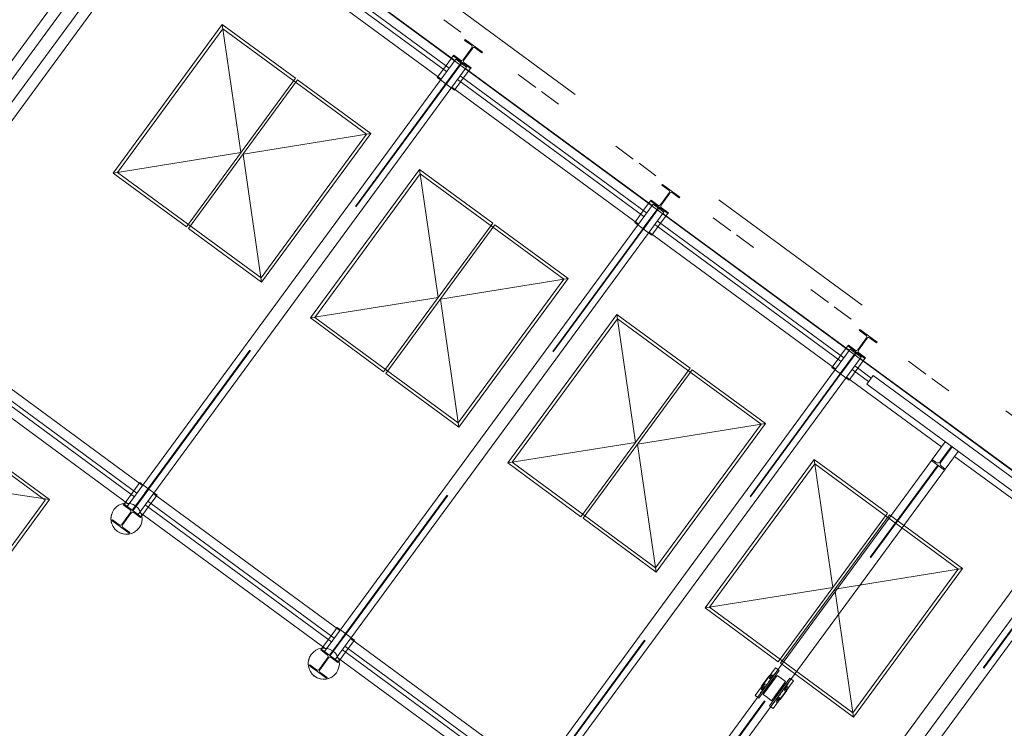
# Model space of a CAD drawing. Header units: metres. Extents: x 135583 to 135939, y 457896 to 458258.
# Tile 211 of 256: x 135779 to 135790, y 457913 to 457921. Entities that reach past the tile are written whole.
import ezdxf

# ---------------------------------------------------------------- set-up
doc = ezdxf.new("R2010")
doc.units = ezdxf.units.M
doc.linetypes.add('Hidden', pattern=[4, 2, -2])
doc.layers.add('NIEUWE INSTALLATIE', color=250, linetype='Continuous', lineweight=0)

msp = doc.modelspace()

# ---------------------------------------------------------------- linework, layer by layer
at = {"layer": 'NIEUWE INSTALLATIE', "linetype": 'Hidden'}
for p, q in [((135771.151, 457930.856), (135791.902, 457915.61)), ((135771.151, 457930.856), (135791.902, 457915.61)), ((135781.241, 457922.85), (135777.551, 457917.828)), ((135781.247, 457922.846), (135777.557, 457917.823)), ((135784.371, 457920.895), (135784.181, 457921.035)), ((135784.371, 457920.895), (135784.181, 457921.035)), ((135780.515, 457919.322), (135781.699, 457920.934)), ((135781.699, 457920.934), (135783.311, 457919.75)), ((135784.371, 457920.55), (135780.681, 457915.528)), ((135784.201, 457920.319), (135784.371, 457920.55)), ((135784.201, 457920.319), (135784.371, 457920.55)), ((135784.371, 457920.55), (135784.379, 457920.561)), ((135784.371, 457920.55), (135784.379, 457920.561)), ((135784.377, 457920.546), (135784.385, 457920.556)), ((135784.377, 457920.546), (135784.385, 457920.556)), ((135784.377, 457920.546), (135780.687, 457915.524)), ((135784.205, 457920.521), (135784.175, 457920.48)), ((135784.205, 457920.521), (135784.175, 457920.48)), ((135784.207, 457920.314), (135784.377, 457920.546)), ((135784.207, 457920.314), (135784.377, 457920.546)), ((135784.264, 457920.272), (135784.144, 457920.361)), ((135784.264, 457920.272), (135784.144, 457920.361)), ((135784.369, 457920.338), (135784.398, 457920.379)), ((135784.369, 457920.338), (135784.398, 457920.379)), ((135785.212, 457920.277), (135785.015, 457920.422)), ((135785.212, 457920.277), (135785.015, 457920.422)), ((135785.467, 457920.09), (135785.277, 457920.23)), ((135785.467, 457920.09), (135785.277, 457920.23)), ((135782.127, 457918.138), (135783.311, 457919.75)), ((135786.308, 457919.472), (135786.111, 457919.617)), ((135786.308, 457919.472), (135786.111, 457919.617)), ((135786.563, 457919.285), (135786.373, 457919.425)), ((135786.563, 457919.285), (135786.373, 457919.425)), ((135780.515, 457919.322), (135782.127, 457918.138)), ((135782.731, 457917.694), (135783.915, 457919.306)), ((135783.915, 457919.306), (135785.527, 457918.122)), ((135786.588, 457918.922), (135782.898, 457913.9)), ((135786.593, 457918.918), (135782.903, 457913.895)), ((135786.421, 457918.892), (135786.39, 457918.85)), ((135786.421, 457918.892), (135786.39, 457918.85)), ((135786.421, 457918.892), (135786.39, 457918.85)), ((135786.421, 457918.892), (135786.39, 457918.85)), ((135786.417, 457918.691), (135786.587, 457918.922)), ((135786.417, 457918.691), (135786.587, 457918.922)), ((135786.417, 457918.691), (135786.587, 457918.922)), ((135786.417, 457918.691), (135786.587, 457918.922)), ((135786.423, 457918.686), (135786.593, 457918.918)), ((135786.423, 457918.686), (135786.593, 457918.918)), ((135786.423, 457918.686), (135786.593, 457918.918)), ((135786.423, 457918.686), (135786.593, 457918.918)), ((135786.587, 457918.922), (135786.595, 457918.932)), ((135786.587, 457918.922), (135786.595, 457918.932)), ((135786.593, 457918.918), (135786.601, 457918.928)), ((135786.593, 457918.918), (135786.601, 457918.928)), ((135787.404, 457918.667), (135787.207, 457918.812)), ((135787.404, 457918.667), (135787.207, 457918.812)), ((135786.481, 457918.644), (135786.36, 457918.733)), ((135786.481, 457918.644), (135786.36, 457918.733)), ((135786.481, 457918.644), (135786.36, 457918.733)), ((135786.481, 457918.644), (135786.36, 457918.733)), ((135786.585, 457918.71), (135786.615, 457918.75)), ((135786.585, 457918.71), (135786.615, 457918.75)), ((135786.585, 457918.71), (135786.615, 457918.75)), ((135786.585, 457918.71), (135786.615, 457918.75)), ((135787.659, 457918.48), (135787.469, 457918.619)), ((135787.659, 457918.48), (135787.469, 457918.619)), ((135784.343, 457916.51), (135785.527, 457918.122)), ((135788.5, 457917.862), (135788.303, 457918.007)), ((135788.5, 457917.862), (135788.303, 457918.007)), ((135788.755, 457917.675), (135788.565, 457917.814)), ((135788.755, 457917.675), (135788.565, 457917.814)), ((135782.731, 457917.694), (135784.343, 457916.51)), ((135784.947, 457916.066), (135786.132, 457917.678)), ((135786.132, 457917.678), (135787.743, 457916.494)), ((135788.804, 457917.294), (135785.114, 457912.271)), ((135788.809, 457917.29), (135785.119, 457912.267)), ((135788.637, 457917.264), (135788.608, 457917.224)), ((135788.637, 457917.264), (135788.608, 457917.224)), ((135788.637, 457917.264), (135788.608, 457917.224)), ((135788.633, 457917.063), (135788.804, 457917.294)), ((135788.633, 457917.063), (135788.804, 457917.294)), ((135788.633, 457917.063), (135788.804, 457917.294)), ((135788.639, 457917.058), (135788.81, 457917.29)), ((135788.639, 457917.058), (135788.81, 457917.29)), ((135788.639, 457917.058), (135788.81, 457917.29)), ((135788.804, 457917.294), (135788.811, 457917.304)), ((135788.804, 457917.294), (135788.811, 457917.304)), ((135788.804, 457917.294), (135788.811, 457917.304)), ((135788.81, 457917.29), (135788.817, 457917.3)), ((135788.81, 457917.29), (135788.817, 457917.3)), ((135788.81, 457917.29), (135788.817, 457917.3)), ((135788.801, 457917.082), (135788.831, 457917.122)), ((135788.801, 457917.082), (135788.831, 457917.122)), ((135788.801, 457917.082), (135788.831, 457917.122)), ((135789.596, 457917.056), (135789.399, 457917.201)), ((135789.596, 457917.056), (135789.399, 457917.201)), ((135788.697, 457917.016), (135788.576, 457917.105)), ((135788.697, 457917.016), (135788.576, 457917.105)), ((135788.697, 457917.016), (135788.576, 457917.105)), ((135789.851, 457916.869), (135789.661, 457917.009)), ((135789.851, 457916.869), (135789.661, 457917.009)), ((135778.09, 457916.824), (135779.702, 457915.64)), ((135786.559, 457914.882), (135787.743, 457916.494)), ((135784.947, 457916.066), (135786.559, 457914.882)), ((135786.599, 457911.776), (135789.728, 457916.035)), ((135786.606, 457911.771), (135789.735, 457916.03)), ((135787.164, 457914.438), (135788.348, 457916.05)), ((135788.348, 457916.05), (135789.959, 457914.866)), ((135780.801, 457915.812), (135780.922, 457915.723)), ((135780.801, 457915.812), (135780.922, 457915.723)), ((135780.697, 457915.746), (135780.667, 457915.706)), ((135780.697, 457915.746), (135780.667, 457915.706)), ((135780.859, 457915.77), (135780.681, 457915.528)), ((135780.859, 457915.77), (135780.681, 457915.528)), ((135780.865, 457915.765), (135780.687, 457915.523)), ((135780.865, 457915.765), (135780.687, 457915.523)), ((135779.702, 457915.64), (135779.11, 457914.834)), ((135780.861, 457915.563), (135780.89, 457915.604)), ((135780.861, 457915.563), (135780.89, 457915.604)), ((135791.423, 457915.37), (135787.733, 457910.347)), ((135791.429, 457915.366), (135787.739, 457910.343)), ((135788.775, 457913.254), (135789.959, 457914.866)), ((135787.164, 457914.438), (135788.775, 457913.254)), ((135783.075, 457914.141), (135782.897, 457913.9)), ((135783.075, 457914.141), (135782.897, 457913.9)), ((135783.081, 457914.137), (135782.903, 457913.895)), ((135783.081, 457914.137), (135782.903, 457913.895)), ((135783.018, 457914.184), (135783.138, 457914.095)), ((135783.018, 457914.184), (135783.138, 457914.095)), ((135782.913, 457914.118), (135782.884, 457914.077)), ((135782.913, 457914.118), (135782.884, 457914.077)), ((135783.077, 457913.935), (135783.107, 457913.975)), ((135783.077, 457913.935), (135783.107, 457913.975))]:
    msp.add_line(p, q, dxfattribs=at)
at = {"layer": 'NIEUWE INSTALLATIE'}
for p, q in [((135777.428, 457917.992), (135781.069, 457922.948)), ((135777.428, 457917.992), (135781.069, 457922.948)), ((135781.183, 457922.892), (135777.493, 457917.87)), ((135777.614, 457917.781), (135781.304, 457922.804)), ((135784.303, 457920.579), (135781.294, 457922.79)), ((135781.392, 457922.712), (135777.751, 457917.755)), ((135781.392, 457922.712), (135777.751, 457917.755)), ((135781.202, 457922.665), (135784.212, 457920.454)), ((135781.232, 457922.705), (135784.241, 457920.494)), ((135791.203, 457915.503), (135781.392, 457922.712)), ((135791.203, 457915.503), (135781.392, 457922.712)), ((135784.15, 457920.369), (135781.14, 457922.58)), ((135781.692, 457920.983), (135780.466, 457919.315)), ((135782.514, 457920.379), (135781.692, 457920.983)), ((135781.692, 457920.983), (135781.901, 457919.545)), ((135784.421, 457920.815), (135784.414, 457920.805)), ((135784.414, 457920.805), (135784.491, 457920.749)), ((135784.615, 457920.673), (135784.421, 457920.815)), ((135784.495, 457920.719), (135784.398, 457920.587)), ((135784.404, 457920.583), (135784.501, 457920.715)), ((135784.531, 457920.719), (135784.607, 457920.663)), ((135784.607, 457920.663), (135784.615, 457920.673)), ((135784.314, 457920.593), (135780.624, 457915.57)), ((135784.285, 457920.63), (135784.205, 457920.521)), ((135784.285, 457920.63), (135784.205, 457920.521)), ((135784.292, 457920.639), (135784.285, 457920.63)), ((135784.285, 457920.63), (135784.478, 457920.487)), ((135784.369, 457920.583), (135784.292, 457920.639)), ((135784.314, 457920.593), (135784.435, 457920.504)), ((135784.486, 457920.497), (135784.409, 457920.553)), ((135780.745, 457915.481), (135784.435, 457920.504)), ((135784.175, 457920.48), (135784.107, 457920.388)), ((135784.175, 457920.48), (135784.107, 457920.388)), ((135784.398, 457920.379), (135784.478, 457920.487)), ((135784.398, 457920.379), (135784.478, 457920.487)), ((135786.52, 457918.95), (135784.424, 457920.49)), ((135784.478, 457920.487), (135784.486, 457920.497)), ((135781.288, 457918.711), (135782.514, 457920.379)), ((135782.538, 457920.362), (135781.312, 457918.693)), ((135783.36, 457919.758), (135782.538, 457920.362)), ((135784.144, 457920.361), (135784.107, 457920.388)), ((135784.144, 457920.361), (135784.107, 457920.388)), ((135784.301, 457920.246), (135784.369, 457920.338)), ((135784.301, 457920.246), (135784.369, 457920.338)), ((135784.333, 457920.365), (135786.428, 457918.826)), ((135784.362, 457920.405), (135786.458, 457918.866)), ((135784.301, 457920.246), (135784.265, 457920.272)), ((135784.301, 457920.246), (135784.265, 457920.272)), ((135786.366, 457918.741), (135784.27, 457920.28)), ((135781.925, 457919.527), (135783.36, 457919.758)), ((135782.134, 457918.089), (135783.36, 457919.758)), ((135780.466, 457919.315), (135781.901, 457919.545)), ((135781.925, 457919.527), (135782.134, 457918.089)), ((135783.908, 457919.355), (135782.682, 457917.687)), ((135784.73, 457918.751), (135783.908, 457919.355)), ((135783.908, 457919.355), (135784.117, 457917.917)), ((135780.466, 457919.315), (135781.288, 457918.711)), ((135786.637, 457919.187), (135786.63, 457919.177)), ((135786.63, 457919.177), (135786.707, 457919.121)), ((135786.831, 457919.045), (135786.637, 457919.187)), ((135786.501, 457919.001), (135786.421, 457918.893)), ((135786.501, 457919.001), (135786.421, 457918.893)), ((135786.508, 457919.011), (135786.501, 457919.001)), ((135786.501, 457919.001), (135786.695, 457918.859)), ((135786.585, 457918.955), (135786.508, 457919.011)), ((135786.712, 457919.091), (135786.614, 457918.959)), ((135786.62, 457918.955), (135786.718, 457919.087)), ((135786.747, 457919.091), (135786.824, 457919.035)), ((135786.824, 457919.035), (135786.831, 457919.045)), ((135786.53, 457918.964), (135782.84, 457913.942)), ((135786.53, 457918.964), (135786.651, 457918.876)), ((135786.702, 457918.869), (135786.625, 457918.925)), ((135782.961, 457913.853), (135786.651, 457918.876)), ((135786.39, 457918.85), (135786.324, 457918.76)), ((135786.39, 457918.85), (135786.324, 457918.76)), ((135786.615, 457918.75), (135786.695, 457918.859)), ((135786.615, 457918.75), (135786.695, 457918.859)), ((135788.736, 457917.322), (135786.641, 457918.862)), ((135786.695, 457918.859), (135786.702, 457918.869)), ((135781.312, 457918.693), (135782.134, 457918.089)), ((135783.504, 457917.083), (135784.73, 457918.751)), ((135784.754, 457918.733), (135783.528, 457917.065)), ((135785.576, 457918.129), (135784.754, 457918.733)), ((135786.36, 457918.733), (135786.324, 457918.76)), ((135786.36, 457918.733), (135786.324, 457918.76)), ((135786.517, 457918.617), (135786.585, 457918.71)), ((135786.517, 457918.617), (135786.585, 457918.71)), ((135786.549, 457918.737), (135788.644, 457917.197)), ((135786.578, 457918.777), (135788.674, 457917.238)), ((135786.517, 457918.617), (135786.481, 457918.644)), ((135786.517, 457918.617), (135786.481, 457918.644)), ((135788.582, 457917.113), (135786.487, 457918.652)), ((135784.141, 457917.899), (135785.576, 457918.129)), ((135784.35, 457916.461), (135785.576, 457918.129)), ((135780.795, 457915.804), (135777.786, 457918.015)), ((135777.724, 457917.93), (135780.733, 457915.719)), ((135782.682, 457917.687), (135784.117, 457917.917)), ((135784.141, 457917.899), (135784.35, 457916.461)), ((135780.642, 457915.594), (135777.632, 457917.805)), ((135777.694, 457917.89), (135780.704, 457915.679)), ((135782.682, 457917.687), (135783.504, 457917.083)), ((135786.124, 457917.727), (135784.898, 457916.059)), ((135786.946, 457917.123), (135786.124, 457917.727)), ((135786.124, 457917.727), (135786.333, 457916.289)), ((135788.928, 457917.463), (135788.831, 457917.331)), ((135788.837, 457917.326), (135788.934, 457917.459)), ((135788.854, 457917.558), (135788.846, 457917.549)), ((135788.846, 457917.549), (135788.923, 457917.492)), ((135789.047, 457917.416), (135788.854, 457917.558)), ((135788.963, 457917.463), (135789.04, 457917.407)), ((135788.717, 457917.373), (135788.637, 457917.264)), ((135788.717, 457917.373), (135788.637, 457917.264)), ((135788.717, 457917.373), (135788.637, 457917.264)), ((135788.724, 457917.383), (135788.717, 457917.373)), ((135788.717, 457917.373), (135788.911, 457917.231)), ((135788.801, 457917.326), (135788.724, 457917.383)), ((135789.04, 457917.407), (135789.047, 457917.416)), ((135788.746, 457917.336), (135785.056, 457912.314)), ((135785.177, 457912.225), (135788.867, 457917.247)), ((135788.746, 457917.336), (135788.867, 457917.247)), ((135788.831, 457917.122), (135788.911, 457917.231)), ((135788.831, 457917.122), (135788.911, 457917.231)), ((135788.831, 457917.122), (135788.911, 457917.231)), ((135788.918, 457917.241), (135788.841, 457917.297)), ((135791.355, 457915.398), (135788.857, 457917.233)), ((135788.911, 457917.231), (135788.918, 457917.241)), ((135785.72, 457915.455), (135786.946, 457917.123)), ((135788.608, 457917.224), (135788.54, 457917.131)), ((135788.608, 457917.224), (135788.54, 457917.131)), ((135788.608, 457917.224), (135788.54, 457917.131)), ((135788.576, 457917.105), (135788.54, 457917.131)), ((135788.576, 457917.105), (135788.54, 457917.131)), ((135788.576, 457917.105), (135788.54, 457917.131)), ((135788.795, 457917.149), (135788.98, 457917.012)), ((135783.528, 457917.065), (135784.35, 457916.461)), ((135786.97, 457917.105), (135785.745, 457915.437)), ((135787.792, 457916.501), (135786.97, 457917.105)), ((135788.733, 457916.989), (135788.697, 457917.016)), ((135788.733, 457916.989), (135788.697, 457917.016)), ((135788.733, 457916.989), (135788.697, 457917.016)), ((135789.771, 457916.239), (135788.703, 457917.024)), ((135788.733, 457916.989), (135788.801, 457917.082)), ((135788.733, 457916.989), (135788.801, 457917.082)), ((135788.733, 457916.989), (135788.801, 457917.082)), ((135788.765, 457917.109), (135788.951, 457916.972)), ((135788.93, 457916.944), (135789.001, 457917.041)), ((135790.911, 457915.637), (135789.001, 457917.041)), ((135790.84, 457915.541), (135788.93, 457916.944)), ((135786.357, 457916.271), (135787.792, 457916.501)), ((135786.567, 457914.833), (135787.792, 457916.501)), ((135779.751, 457915.647), (135778.928, 457916.251)), ((135784.898, 457916.059), (135786.333, 457916.289)), ((135786.357, 457916.271), (135786.567, 457914.833)), ((135789.667, 457916.097), (135789.813, 457916.295)), ((135789.756, 457916.074), (135789.882, 457916.245)), ((135789.889, 457916.24), (135789.763, 457916.069)), ((135789.882, 457916.245), (135789.889, 457916.24)), ((135789.812, 457915.99), (135789.958, 457916.189)), ((135791.201, 457915.189), (135789.916, 457916.133)), ((135784.898, 457916.059), (135785.72, 457915.455)), ((135786.53, 457911.827), (135789.659, 457916.086)), ((135788.34, 457916.099), (135787.115, 457914.43)), ((135789.162, 457915.495), (135788.34, 457916.099)), ((135788.34, 457916.099), (135788.549, 457914.661)), ((135789.659, 457916.086), (135789.667, 457916.097)), ((135789.804, 457915.979), (135789.659, 457916.086)), ((135789.804, 457915.979), (135789.659, 457916.086)), ((135789.667, 457916.097), (135789.708, 457916.067)), ((135789.77, 457916.021), (135789.812, 457915.99)), ((135786.675, 457911.72), (135789.804, 457915.979)), ((135789.812, 457915.99), (135789.804, 457915.979)), ((135778.612, 457915.82), (135779.751, 457915.647)), ((135780.765, 457915.839), (135780.697, 457915.746)), ((135780.765, 457915.839), (135780.697, 457915.746)), ((135780.765, 457915.839), (135780.801, 457915.812)), ((135780.765, 457915.839), (135780.801, 457915.812)), ((135780.667, 457915.706), (135780.588, 457915.597)), ((135780.667, 457915.706), (135780.588, 457915.597)), ((135780.89, 457915.604), (135780.959, 457915.696)), ((135780.89, 457915.604), (135780.959, 457915.696)), ((135783.012, 457914.176), (135780.916, 457915.715)), ((135780.922, 457915.723), (135780.959, 457915.696)), ((135780.922, 457915.723), (135780.959, 457915.696)), ((135779.117, 457914.785), (135779.751, 457915.647)), ((135780.588, 457915.597), (135780.58, 457915.587)), ((135780.58, 457915.587), (135780.657, 457915.531)), ((135780.781, 457915.455), (135780.588, 457915.597)), ((135780.825, 457915.59), (135782.92, 457914.051)), ((135780.854, 457915.63), (135782.95, 457914.091)), ((135780.457, 457915.505), (135780.462, 457915.515)), ((135780.457, 457915.505), (135780.462, 457915.515)), ((135780.662, 457915.501), (135780.565, 457915.369)), ((135780.571, 457915.365), (135780.668, 457915.497)), ((135780.745, 457915.481), (135780.624, 457915.57)), ((135780.697, 457915.501), (135780.774, 457915.445)), ((135782.858, 457913.966), (135780.762, 457915.505)), ((135780.781, 457915.455), (135780.861, 457915.563)), ((135780.781, 457915.455), (135780.861, 457915.563)), ((135787.444, 457910.386), (135791.203, 457915.503)), ((135787.444, 457910.386), (135791.203, 457915.503)), ((135787.937, 457913.827), (135789.162, 457915.495)), ((135789.186, 457915.477), (135787.961, 457913.809)), ((135790.008, 457914.873), (135789.186, 457915.477)), ((135780.458, 457915.421), (135780.451, 457915.411)), ((135780.451, 457915.411), (135780.645, 457915.269)), ((135780.535, 457915.365), (135780.458, 457915.421)), ((135780.471, 457915.335), (135780.459, 457915.355)), ((135780.471, 457915.335), (135780.459, 457915.355)), ((135780.774, 457915.445), (135780.781, 457915.455)), ((135785.745, 457915.437), (135786.567, 457914.833)), ((135791.365, 457915.412), (135787.675, 457910.389)), ((135780.509, 457915.295), (135780.482, 457915.32)), ((135780.509, 457915.295), (135780.482, 457915.32)), ((135780.549, 457915.272), (135780.516, 457915.29)), ((135780.549, 457915.272), (135780.516, 457915.29)), ((135780.589, 457915.26), (135780.566, 457915.265)), ((135780.589, 457915.26), (135780.566, 457915.265)), ((135780.652, 457915.279), (135780.575, 457915.335)), ((135780.645, 457915.269), (135780.652, 457915.279)), ((135780.741, 457915.31), (135780.733, 457915.302)), ((135780.741, 457915.31), (135780.733, 457915.302)), ((135787.796, 457910.301), (135791.486, 457915.323)), ((135788.574, 457914.643), (135790.008, 457914.873)), ((135788.783, 457913.205), (135790.008, 457914.873)), ((135787.115, 457914.43), (135788.549, 457914.661)), ((135788.574, 457914.643), (135788.783, 457913.205)), ((135787.115, 457914.43), (135787.937, 457913.827)), ((135782.981, 457914.21), (135782.913, 457914.118)), ((135782.981, 457914.21), (135782.913, 457914.118)), ((135782.981, 457914.21), (135783.018, 457914.184)), ((135782.981, 457914.21), (135783.018, 457914.184)), ((135782.884, 457914.077), (135782.804, 457913.969)), ((135782.884, 457914.077), (135782.804, 457913.969)), ((135783.107, 457913.976), (135783.175, 457914.068)), ((135783.107, 457913.976), (135783.175, 457914.068)), ((135785.228, 457912.547), (135783.133, 457914.087)), ((135783.138, 457914.095), (135783.175, 457914.068)), ((135783.138, 457914.095), (135783.175, 457914.068)), ((135782.804, 457913.969), (135782.797, 457913.959)), ((135782.797, 457913.959), (135782.873, 457913.902)), ((135782.997, 457913.826), (135782.804, 457913.969)), ((135782.961, 457913.853), (135782.84, 457913.942)), ((135782.997, 457913.826), (135783.077, 457913.935)), ((135782.997, 457913.826), (135783.077, 457913.935)), ((135783.041, 457913.962), (135785.136, 457912.423)), ((135783.07, 457914.002), (135785.166, 457912.463)), ((135782.673, 457913.877), (135782.678, 457913.887)), ((135782.673, 457913.877), (135782.678, 457913.887)), ((135782.878, 457913.873), (135782.781, 457913.741)), ((135782.787, 457913.737), (135782.884, 457913.869)), ((135782.913, 457913.873), (135782.99, 457913.817)), ((135785.074, 457912.338), (135782.979, 457913.877)), ((135782.99, 457913.817), (135782.997, 457913.826)), ((135787.961, 457913.809), (135788.783, 457913.205)), ((135782.675, 457913.793), (135782.668, 457913.783)), ((135782.668, 457913.783), (135782.861, 457913.641)), ((135782.751, 457913.736), (135782.675, 457913.793)), ((135782.688, 457913.707), (135782.676, 457913.727)), ((135782.688, 457913.707), (135782.676, 457913.727)), ((135782.725, 457913.666), (135782.698, 457913.692)), ((135782.725, 457913.666), (135782.698, 457913.692)), ((135782.868, 457913.651), (135782.791, 457913.707)), ((135787.679, 457913.449), (135787.907, 457913.759)), ((135787.947, 457913.729), (135787.719, 457913.419)), ((135787.888, 457913.681), (135787.894, 457913.696)), ((135787.947, 457913.729), (135787.907, 457913.759)), ((135782.765, 457913.643), (135782.732, 457913.661)), ((135782.765, 457913.643), (135782.732, 457913.661)), ((135782.805, 457913.632), (135782.782, 457913.637)), ((135782.805, 457913.632), (135782.782, 457913.637)), ((135782.861, 457913.641), (135782.868, 457913.651)), ((135782.957, 457913.682), (135782.949, 457913.674)), ((135782.957, 457913.682), (135782.949, 457913.674)), ((135787.84, 457913.671), (135787.743, 457913.539)), ((135787.824, 457913.655), (135787.753, 457913.559)), ((135787.925, 457913.673), (135787.767, 457913.457)), ((135787.893, 457913.643), (135787.801, 457913.517)), ((135787.827, 457913.656), (135787.824, 457913.655)), ((135787.826, 457913.604), (135787.838, 457913.613)), ((135787.83, 457913.658), (135787.827, 457913.656)), ((135787.833, 457913.636), (135787.865, 457913.679)), ((135787.838, 457913.331), (135788.066, 457913.642)), ((135787.861, 457913.388), (135788.019, 457913.604)), ((135788.107, 457913.612), (135787.879, 457913.302)), ((135787.893, 457913.643), (135787.887, 457913.647)), ((135787.904, 457913.645), (135787.893, 457913.643)), ((135787.972, 457913.638), (135787.925, 457913.673)), ((135788.019, 457913.604), (135787.972, 457913.638)), ((135788.05, 457913.58), (135788.038, 457913.571)), ((135788.107, 457913.612), (135788.066, 457913.642)), ((135787.735, 457913.48), (135787.748, 457913.49)), ((135787.753, 457913.559), (135787.753, 457913.555)), ((135787.753, 457913.555), (135787.753, 457913.552)), ((135787.753, 457913.505), (135787.785, 457913.548)), ((135787.78, 457913.501), (135787.786, 457913.497)), ((135787.786, 457913.497), (135787.787, 457913.485)), ((135787.798, 457913.558), (135787.803, 457913.572)), ((135787.893, 457913.418), (135787.985, 457913.543)), ((135787.961, 457913.406), (135788.032, 457913.502)), ((135787.988, 457913.503), (135787.983, 457913.489)), ((135787.989, 457913.549), (135788, 457913.564)), ((135788, 457913.564), (135787.998, 457913.575)), ((135788.006, 457913.56), (135788, 457913.564)), ((135788.032, 457913.502), (135788.033, 457913.505)), ((135788.033, 457913.505), (135788.033, 457913.509)), ((135787.719, 457913.419), (135787.679, 457913.449)), ((135787.767, 457913.457), (135787.814, 457913.423)), ((135787.814, 457913.423), (135787.861, 457913.388)), ((135787.881, 457913.416), (135787.893, 457913.418)), ((135787.897, 457913.38), (135787.892, 457913.365)), ((135787.893, 457913.418), (135787.899, 457913.414)), ((135787.96, 457913.457), (135787.947, 457913.448)), ((135787.955, 457913.403), (135787.958, 457913.404)), ((135787.958, 457913.404), (135787.961, 457913.406)), ((135787.879, 457913.302), (135787.838, 457913.331))]:
    msp.add_line(p, q, dxfattribs=at)
at = {"layer": 'NIEUWE INSTALLATIE', "flags": 128}
for points in [[(135789.708, 457916.067), (135789.715, 457916.063), (135789.722, 457916.06), (135789.73, 457916.06), (135789.737, 457916.061), (135789.745, 457916.064), (135789.751, 457916.068), (135789.756, 457916.074)], [(135789.763, 457916.069), (135789.759, 457916.062), (135789.757, 457916.055), (135789.756, 457916.047), (135789.758, 457916.039), (135789.76, 457916.032), (135789.765, 457916.026), (135789.77, 457916.021)], [(135780.444, 457915.463), (135780.447, 457915.477), (135780.45, 457915.488)], [(135780.444, 457915.463), (135780.447, 457915.477), (135780.45, 457915.488)], [(135780.442, 457915.42), (135780.441, 457915.436), (135780.442, 457915.445)], [(135780.442, 457915.42), (135780.441, 457915.436), (135780.442, 457915.445)], [(135780.451, 457915.376), (135780.445, 457915.394), (135780.444, 457915.401)], [(135780.451, 457915.376), (135780.445, 457915.394), (135780.444, 457915.401)], [(135780.637, 457915.259), (135780.63, 457915.259), (135780.611, 457915.258)], [(135780.637, 457915.259), (135780.63, 457915.259), (135780.611, 457915.258)], [(135780.679, 457915.27), (135780.671, 457915.267), (135780.655, 457915.262)], [(135780.679, 457915.27), (135780.671, 457915.267), (135780.655, 457915.262)], [(135780.718, 457915.291), (135780.708, 457915.284), (135780.696, 457915.278)], [(135780.718, 457915.291), (135780.708, 457915.284), (135780.696, 457915.278)], [(135782.658, 457913.791), (135782.657, 457913.807), (135782.658, 457913.816)], [(135782.658, 457913.791), (135782.657, 457913.807), (135782.658, 457913.816)], [(135782.66, 457913.835), (135782.663, 457913.849), (135782.666, 457913.859)], [(135782.66, 457913.835), (135782.663, 457913.849), (135782.666, 457913.859)], [(135782.667, 457913.748), (135782.662, 457913.766), (135782.66, 457913.773)], [(135782.667, 457913.748), (135782.662, 457913.766), (135782.66, 457913.773)], [(135782.853, 457913.631), (135782.846, 457913.63), (135782.827, 457913.63)], [(135782.853, 457913.631), (135782.846, 457913.63), (135782.827, 457913.63)], [(135782.896, 457913.642), (135782.887, 457913.639), (135782.872, 457913.634)], [(135782.896, 457913.642), (135782.887, 457913.639), (135782.872, 457913.634)], [(135782.934, 457913.662), (135782.925, 457913.656), (135782.913, 457913.649)], [(135782.934, 457913.662), (135782.925, 457913.656), (135782.913, 457913.649)], [(135787.839, 457913.613), (135787.839, 457913.613), (135787.839, 457913.613), (135787.839, 457913.613), (135787.838, 457913.613)], [(135787.87, 457913.6), (135787.868, 457913.601), (135787.866, 457913.601), (135787.864, 457913.601), (135787.862, 457913.602), (135787.86, 457913.602), (135787.858, 457913.603), (135787.856, 457913.603), (135787.854, 457913.604)], [(135787.871, 457913.601), (135787.871, 457913.601), (135787.871, 457913.601), (135787.871, 457913.601), (135787.871, 457913.601), (135787.871, 457913.601), (135787.871, 457913.601), (135787.87, 457913.601), (135787.87, 457913.601), (135787.87, 457913.601), (135787.87, 457913.6), (135787.87, 457913.6), (135787.87, 457913.6), (135787.87, 457913.6), (135787.87, 457913.6), (135787.87, 457913.6), (135787.87, 457913.6), (135787.87, 457913.6), (135787.87, 457913.6), (135787.87, 457913.6), (135787.87, 457913.6), (135787.87, 457913.6), (135787.87, 457913.6), (135787.87, 457913.6), (135787.87, 457913.6), (135787.87, 457913.6), (135787.87, 457913.6)], [(135787.91, 457913.654), (135787.91, 457913.654), (135787.91, 457913.654), (135787.909, 457913.654), (135787.909, 457913.653), (135787.909, 457913.653), (135787.909, 457913.653), (135787.909, 457913.653), (135787.909, 457913.652), (135787.908, 457913.652), (135787.908, 457913.652), (135787.908, 457913.651), (135787.907, 457913.651), (135787.907, 457913.65), (135787.907, 457913.65), (135787.906, 457913.649), (135787.906, 457913.648), (135787.905, 457913.648), (135787.905, 457913.647), (135787.904, 457913.646), (135787.904, 457913.646), (135787.903, 457913.645), (135787.903, 457913.644), (135787.902, 457913.643), (135787.901, 457913.642), (135787.901, 457913.642), (135787.9, 457913.641), (135787.899, 457913.64), (135787.899, 457913.639), (135787.898, 457913.638), (135787.897, 457913.637), (135787.896, 457913.636), (135787.896, 457913.635), (135787.895, 457913.634), (135787.894, 457913.633), (135787.893, 457913.632), (135787.893, 457913.631), (135787.892, 457913.63), (135787.891, 457913.629), (135787.89, 457913.628), (135787.89, 457913.627), (135787.889, 457913.625), (135787.888, 457913.624), (135787.887, 457913.623), (135787.886, 457913.622), (135787.886, 457913.621), (135787.885, 457913.62), (135787.884, 457913.619), (135787.884, 457913.618), (135787.883, 457913.617), (135787.882, 457913.616), (135787.881, 457913.615), (135787.881, 457913.614), (135787.88, 457913.613), (135787.879, 457913.613), (135787.879, 457913.612), (135787.878, 457913.611), (135787.878, 457913.61), (135787.877, 457913.609), (135787.876, 457913.609), (135787.876, 457913.608), (135787.875, 457913.607), (135787.875, 457913.606), (135787.874, 457913.606), (135787.874, 457913.605), (135787.874, 457913.605), (135787.873, 457913.604), (135787.873, 457913.604), (135787.872, 457913.603), (135787.872, 457913.603), (135787.872, 457913.602), (135787.872, 457913.602), (135787.871, 457913.602), (135787.871, 457913.601), (135787.871, 457913.601), (135787.871, 457913.601), (135787.871, 457913.601), (135787.871, 457913.601), (135787.871, 457913.601)], [(135787.871, 457913.601), (135787.871, 457913.601), (135787.871, 457913.601), (135787.871, 457913.601), (135787.871, 457913.601), (135787.871, 457913.601), (135787.871, 457913.602), (135787.871, 457913.602), (135787.872, 457913.602), (135787.872, 457913.603), (135787.872, 457913.603), (135787.873, 457913.603), (135787.873, 457913.604), (135787.873, 457913.604), (135787.874, 457913.605), (135787.874, 457913.605), (135787.875, 457913.606), (135787.875, 457913.607), (135787.876, 457913.607), (135787.876, 457913.608), (135787.877, 457913.609), (135787.877, 457913.61), (135787.878, 457913.61), (135787.878, 457913.611), (135787.879, 457913.612), (135787.88, 457913.613), (135787.88, 457913.614), (135787.881, 457913.615), (135787.882, 457913.616), (135787.882, 457913.617), (135787.883, 457913.618), (135787.884, 457913.619), (135787.885, 457913.62), (135787.885, 457913.621), (135787.886, 457913.622), (135787.887, 457913.623), (135787.888, 457913.624), (135787.888, 457913.625), (135787.889, 457913.626), (135787.89, 457913.627), (135787.891, 457913.628), (135787.891, 457913.629), (135787.892, 457913.63), (135787.893, 457913.631), (135787.894, 457913.632), (135787.895, 457913.633), (135787.895, 457913.634), (135787.896, 457913.635), (135787.897, 457913.636), (135787.898, 457913.637), (135787.898, 457913.638), (135787.899, 457913.639), (135787.9, 457913.64), (135787.9, 457913.641), (135787.901, 457913.642), (135787.902, 457913.643), (135787.902, 457913.644), (135787.903, 457913.644), (135787.903, 457913.645), (135787.904, 457913.646), (135787.904, 457913.647), (135787.905, 457913.647), (135787.905, 457913.648), (135787.906, 457913.649), (135787.906, 457913.649), (135787.907, 457913.65), (135787.907, 457913.65), (135787.908, 457913.651), (135787.908, 457913.651), (135787.908, 457913.652), (135787.908, 457913.652), (135787.909, 457913.653), (135787.909, 457913.653), (135787.909, 457913.653), (135787.909, 457913.653), (135787.909, 457913.653), (135787.909, 457913.654), (135787.91, 457913.654), (135787.91, 457913.654)], [(135787.888, 457913.681), (135787.888, 457913.681), (135787.888, 457913.681), (135787.888, 457913.681)], [(135787.902, 457913.667), (135787.904, 457913.666), (135787.905, 457913.664), (135787.906, 457913.663), (135787.907, 457913.661), (135787.908, 457913.659), (135787.909, 457913.657), (135787.909, 457913.656), (135787.91, 457913.655)], [(135787.91, 457913.655), (135787.91, 457913.655), (135787.91, 457913.655), (135787.91, 457913.655), (135787.91, 457913.655), (135787.91, 457913.655), (135787.91, 457913.655), (135787.91, 457913.655), (135787.91, 457913.655), (135787.91, 457913.655), (135787.91, 457913.654), (135787.91, 457913.654), (135787.91, 457913.654), (135787.91, 457913.654), (135787.91, 457913.654), (135787.91, 457913.654), (135787.91, 457913.654), (135787.91, 457913.654), (135787.91, 457913.654), (135787.91, 457913.654), (135787.91, 457913.654), (135787.91, 457913.654), (135787.91, 457913.654), (135787.91, 457913.654), (135787.91, 457913.654), (135787.91, 457913.654), (135787.91, 457913.654)], [(135787.967, 457913.53), (135787.967, 457913.53), (135787.967, 457913.53), (135787.967, 457913.531), (135787.967, 457913.531), (135787.967, 457913.531), (135787.967, 457913.531), (135787.967, 457913.531), (135787.968, 457913.532), (135787.968, 457913.532), (135787.968, 457913.532), (135787.968, 457913.533), (135787.969, 457913.533), (135787.969, 457913.534), (135787.97, 457913.534), (135787.97, 457913.535), (135787.97, 457913.536), (135787.971, 457913.536), (135787.971, 457913.537), (135787.972, 457913.538), (135787.973, 457913.538), (135787.973, 457913.539), (135787.974, 457913.54), (135787.974, 457913.541), (135787.975, 457913.542), (135787.976, 457913.543), (135787.976, 457913.543), (135787.977, 457913.544), (135787.978, 457913.545), (135787.978, 457913.546), (135787.979, 457913.547), (135787.98, 457913.548), (135787.98, 457913.549), (135787.981, 457913.55), (135787.982, 457913.551), (135787.983, 457913.552), (135787.984, 457913.553), (135787.984, 457913.554), (135787.985, 457913.555), (135787.986, 457913.557), (135787.987, 457913.558), (135787.987, 457913.559), (135787.988, 457913.56), (135787.989, 457913.561), (135787.99, 457913.562), (135787.99, 457913.563), (135787.991, 457913.564), (135787.992, 457913.565), (135787.993, 457913.566), (135787.993, 457913.567), (135787.994, 457913.568), (135787.995, 457913.569), (135787.996, 457913.57), (135787.996, 457913.571), (135787.997, 457913.572), (135787.997, 457913.572), (135787.998, 457913.573), (135787.999, 457913.574), (135787.999, 457913.575), (135788, 457913.576), (135788, 457913.576), (135788.001, 457913.577), (135788.001, 457913.578), (135788.002, 457913.578), (135788.002, 457913.579), (135788.003, 457913.579), (135788.003, 457913.58), (135788.003, 457913.58), (135788.004, 457913.581), (135788.004, 457913.581), (135788.004, 457913.582), (135788.005, 457913.582), (135788.005, 457913.582), (135788.005, 457913.583), (135788.005, 457913.583), (135788.005, 457913.583), (135788.005, 457913.583), (135788.005, 457913.583), (135788.005, 457913.583)], [(135788.005, 457913.583), (135788.005, 457913.583), (135788.005, 457913.583), (135788.005, 457913.583), (135788.005, 457913.583), (135788.005, 457913.583), (135788.005, 457913.582), (135788.005, 457913.582), (135788.004, 457913.582), (135788.004, 457913.582), (135788.004, 457913.581), (135788.004, 457913.581), (135788.003, 457913.58), (135788.003, 457913.58), (135788.002, 457913.579), (135788.002, 457913.579), (135788.002, 457913.578), (135788.001, 457913.577), (135788.001, 457913.577), (135788, 457913.576), (135788, 457913.575), (135787.999, 457913.574), (135787.998, 457913.574), (135787.998, 457913.573), (135787.997, 457913.572), (135787.997, 457913.571), (135787.996, 457913.57), (135787.995, 457913.569), (135787.995, 457913.568), (135787.994, 457913.567), (135787.993, 457913.566), (135787.992, 457913.565), (135787.992, 457913.564), (135787.991, 457913.563), (135787.99, 457913.562), (135787.989, 457913.561), (135787.989, 457913.56), (135787.988, 457913.559), (135787.987, 457913.558), (135787.986, 457913.557), (135787.985, 457913.556), (135787.985, 457913.555), (135787.984, 457913.554), (135787.983, 457913.553), (135787.982, 457913.552), (135787.982, 457913.551), (135787.981, 457913.55), (135787.98, 457913.549), (135787.979, 457913.548), (135787.979, 457913.547), (135787.978, 457913.546), (135787.977, 457913.545), (135787.977, 457913.544), (135787.976, 457913.543), (135787.975, 457913.542), (135787.975, 457913.541), (135787.974, 457913.54), (135787.973, 457913.54), (135787.973, 457913.539), (135787.972, 457913.538), (135787.972, 457913.537), (135787.971, 457913.537), (135787.971, 457913.536), (135787.97, 457913.535), (135787.97, 457913.535), (135787.969, 457913.534), (135787.969, 457913.534), (135787.969, 457913.533), (135787.968, 457913.533), (135787.968, 457913.532), (135787.968, 457913.532), (135787.968, 457913.532), (135787.967, 457913.531), (135787.967, 457913.531), (135787.967, 457913.531), (135787.967, 457913.531), (135787.967, 457913.531), (135787.967, 457913.53), (135787.967, 457913.53)], [(135788.005, 457913.583), (135788.005, 457913.583), (135788.006, 457913.583), (135788.006, 457913.583), (135788.006, 457913.583), (135788.006, 457913.583), (135788.006, 457913.583), (135788.006, 457913.584), (135788.006, 457913.584), (135788.006, 457913.584), (135788.006, 457913.584), (135788.006, 457913.584), (135788.006, 457913.584), (135788.006, 457913.584), (135788.006, 457913.584), (135788.006, 457913.584), (135788.006, 457913.584), (135788.006, 457913.584), (135788.006, 457913.584), (135788.006, 457913.584), (135788.006, 457913.584), (135788.006, 457913.584), (135788.006, 457913.584), (135788.007, 457913.584), (135788.007, 457913.584), (135788.007, 457913.584), (135788.007, 457913.584)], [(135788.007, 457913.584), (135788.009, 457913.584), (135788.011, 457913.583), (135788.012, 457913.583), (135788.014, 457913.582), (135788.016, 457913.582), (135788.018, 457913.581), (135788.02, 457913.581), (135788.022, 457913.58)], [(135787.748, 457913.49), (135787.748, 457913.49), (135787.748, 457913.49), (135787.748, 457913.49), (135787.748, 457913.49)], [(135787.779, 457913.477), (135787.777, 457913.477), (135787.775, 457913.478), (135787.773, 457913.478), (135787.771, 457913.478), (135787.769, 457913.479), (135787.767, 457913.479), (135787.766, 457913.48), (135787.764, 457913.481)], [(135787.78, 457913.478), (135787.78, 457913.478), (135787.78, 457913.477), (135787.78, 457913.477), (135787.78, 457913.477), (135787.78, 457913.477), (135787.78, 457913.477), (135787.78, 457913.477), (135787.78, 457913.477), (135787.78, 457913.477), (135787.78, 457913.477), (135787.78, 457913.477), (135787.78, 457913.477), (135787.78, 457913.477), (135787.78, 457913.477), (135787.78, 457913.477), (135787.779, 457913.477), (135787.779, 457913.477), (135787.779, 457913.477), (135787.779, 457913.477), (135787.779, 457913.477), (135787.779, 457913.477), (135787.779, 457913.477), (135787.779, 457913.477), (135787.779, 457913.477), (135787.779, 457913.477), (135787.779, 457913.477)], [(135787.819, 457913.53), (135787.819, 457913.53), (135787.819, 457913.53), (135787.819, 457913.53), (135787.819, 457913.53), (135787.819, 457913.53), (135787.818, 457913.53), (135787.818, 457913.529), (135787.818, 457913.529), (135787.818, 457913.529), (135787.817, 457913.528), (135787.817, 457913.528), (135787.817, 457913.527), (135787.816, 457913.527), (135787.816, 457913.526), (135787.816, 457913.526), (135787.815, 457913.525), (135787.815, 457913.525), (135787.814, 457913.524), (135787.814, 457913.523), (135787.813, 457913.522), (135787.813, 457913.522), (135787.812, 457913.521), (135787.811, 457913.52), (135787.811, 457913.519), (135787.81, 457913.518), (135787.809, 457913.517), (135787.809, 457913.516), (135787.808, 457913.515), (135787.807, 457913.515), (135787.807, 457913.514), (135787.806, 457913.513), (135787.805, 457913.512), (135787.804, 457913.511), (135787.804, 457913.51), (135787.803, 457913.508), (135787.802, 457913.507), (135787.801, 457913.506), (135787.801, 457913.505), (135787.8, 457913.504), (135787.799, 457913.503), (135787.798, 457913.502), (135787.797, 457913.501), (135787.797, 457913.5), (135787.796, 457913.499), (135787.795, 457913.498), (135787.794, 457913.497), (135787.794, 457913.496), (135787.793, 457913.495), (135787.792, 457913.494), (135787.791, 457913.493), (135787.791, 457913.492), (135787.79, 457913.491), (135787.789, 457913.49), (135787.789, 457913.489), (135787.788, 457913.488), (135787.788, 457913.488), (135787.787, 457913.487), (135787.786, 457913.486), (135787.786, 457913.485), (135787.785, 457913.484), (135787.785, 457913.484), (135787.784, 457913.483), (135787.784, 457913.482), (135787.783, 457913.482), (135787.783, 457913.481), (135787.783, 457913.481), (135787.782, 457913.48), (135787.782, 457913.48), (135787.782, 457913.479), (135787.781, 457913.479), (135787.781, 457913.479), (135787.781, 457913.478), (135787.781, 457913.478), (135787.78, 457913.478), (135787.78, 457913.478), (135787.78, 457913.478), (135787.78, 457913.478), (135787.78, 457913.478)], [(135787.78, 457913.478), (135787.78, 457913.478), (135787.78, 457913.478), (135787.78, 457913.478), (135787.78, 457913.478), (135787.781, 457913.478), (135787.781, 457913.478), (135787.781, 457913.479), (135787.781, 457913.479), (135787.781, 457913.479), (135787.782, 457913.48), (135787.782, 457913.48), (135787.782, 457913.481), (135787.783, 457913.481), (135787.783, 457913.482), (135787.784, 457913.482), (135787.784, 457913.483), (135787.784, 457913.483), (135787.785, 457913.484), (135787.785, 457913.485), (135787.786, 457913.486), (135787.787, 457913.486), (135787.787, 457913.487), (135787.788, 457913.488), (135787.788, 457913.489), (135787.789, 457913.49), (135787.79, 457913.491), (135787.79, 457913.492), (135787.791, 457913.492), (135787.792, 457913.493), (135787.793, 457913.494), (135787.793, 457913.495), (135787.794, 457913.496), (135787.795, 457913.497), (135787.795, 457913.498), (135787.796, 457913.499), (135787.797, 457913.501), (135787.798, 457913.502), (135787.799, 457913.503), (135787.799, 457913.504), (135787.8, 457913.505), (135787.801, 457913.506), (135787.802, 457913.507), (135787.802, 457913.508), (135787.803, 457913.509), (135787.804, 457913.51), (135787.805, 457913.511), (135787.805, 457913.512), (135787.806, 457913.513), (135787.807, 457913.514), (135787.808, 457913.515), (135787.808, 457913.516), (135787.809, 457913.517), (135787.81, 457913.518), (135787.81, 457913.519), (135787.811, 457913.52), (135787.812, 457913.52), (135787.812, 457913.521), (135787.813, 457913.522), (135787.813, 457913.523), (135787.814, 457913.523), (135787.814, 457913.524), (135787.815, 457913.525), (135787.815, 457913.525), (135787.816, 457913.526), (135787.816, 457913.527), (135787.817, 457913.527), (135787.817, 457913.528), (135787.817, 457913.528), (135787.818, 457913.528), (135787.818, 457913.529), (135787.818, 457913.529), (135787.818, 457913.53), (135787.819, 457913.53), (135787.819, 457913.53), (135787.819, 457913.53), (135787.819, 457913.53), (135787.819, 457913.53), (135787.819, 457913.53)], [(135787.798, 457913.557), (135787.798, 457913.557), (135787.798, 457913.557), (135787.798, 457913.557)], [(135787.812, 457913.544), (135787.813, 457913.543), (135787.814, 457913.541), (135787.815, 457913.539), (135787.816, 457913.538), (135787.817, 457913.536), (135787.818, 457913.534), (135787.819, 457913.532), (135787.819, 457913.532)], [(135787.819, 457913.532), (135787.819, 457913.532), (135787.819, 457913.532), (135787.819, 457913.532), (135787.819, 457913.531), (135787.819, 457913.531), (135787.819, 457913.531), (135787.819, 457913.531), (135787.819, 457913.531), (135787.819, 457913.531), (135787.819, 457913.531), (135787.819, 457913.531), (135787.819, 457913.531), (135787.819, 457913.531), (135787.819, 457913.531), (135787.819, 457913.531), (135787.819, 457913.531), (135787.819, 457913.531), (135787.819, 457913.531), (135787.819, 457913.531), (135787.819, 457913.531), (135787.819, 457913.531), (135787.819, 457913.531), (135787.819, 457913.531), (135787.819, 457913.53), (135787.819, 457913.53), (135787.819, 457913.53)], [(135787.966, 457913.529), (135787.966, 457913.529), (135787.966, 457913.529), (135787.966, 457913.529), (135787.966, 457913.529), (135787.966, 457913.529), (135787.966, 457913.529), (135787.966, 457913.529), (135787.966, 457913.53), (135787.966, 457913.53), (135787.966, 457913.53), (135787.966, 457913.53), (135787.966, 457913.53), (135787.966, 457913.53), (135787.966, 457913.53), (135787.966, 457913.53), (135787.966, 457913.53), (135787.966, 457913.53), (135787.966, 457913.53), (135787.966, 457913.53), (135787.966, 457913.53), (135787.967, 457913.53), (135787.967, 457913.53), (135787.967, 457913.53), (135787.967, 457913.53), (135787.967, 457913.53), (135787.967, 457913.53)], [(135787.974, 457913.517), (135787.973, 457913.518), (135787.971, 457913.52), (135787.97, 457913.522), (135787.969, 457913.523), (135787.968, 457913.525), (135787.968, 457913.527), (135787.967, 457913.528), (135787.966, 457913.529)], [(135787.988, 457913.503), (135787.988, 457913.503), (135787.988, 457913.503), (135787.988, 457913.503)], [(135788.037, 457913.571), (135788.038, 457913.571), (135788.038, 457913.571), (135788.038, 457913.571), (135788.038, 457913.571)], [(135787.876, 457913.407), (135787.876, 457913.407), (135787.876, 457913.407), (135787.876, 457913.407), (135787.876, 457913.407), (135787.876, 457913.408), (135787.877, 457913.408), (135787.877, 457913.408), (135787.877, 457913.408), (135787.877, 457913.409), (135787.878, 457913.409), (135787.878, 457913.41), (135787.878, 457913.41), (135787.879, 457913.411), (135787.879, 457913.411), (135787.879, 457913.412), (135787.88, 457913.412), (135787.88, 457913.413), (135787.881, 457913.414), (135787.881, 457913.414), (135787.882, 457913.415), (135787.883, 457913.416), (135787.883, 457913.417), (135787.884, 457913.418), (135787.884, 457913.418), (135787.885, 457913.419), (135787.886, 457913.42), (135787.886, 457913.421), (135787.887, 457913.422), (135787.888, 457913.423), (135787.888, 457913.424), (135787.889, 457913.425), (135787.89, 457913.426), (135787.891, 457913.427), (135787.891, 457913.428), (135787.892, 457913.429), (135787.893, 457913.43), (135787.894, 457913.431), (135787.894, 457913.432), (135787.895, 457913.433), (135787.896, 457913.434), (135787.897, 457913.435), (135787.898, 457913.436), (135787.898, 457913.437), (135787.899, 457913.438), (135787.9, 457913.44), (135787.901, 457913.441), (135787.901, 457913.442), (135787.902, 457913.443), (135787.903, 457913.444), (135787.904, 457913.445), (135787.904, 457913.445), (135787.905, 457913.446), (135787.906, 457913.447), (135787.906, 457913.448), (135787.907, 457913.449), (135787.908, 457913.45), (135787.908, 457913.451), (135787.909, 457913.452), (135787.909, 457913.452), (135787.91, 457913.453), (135787.91, 457913.454), (135787.911, 457913.454), (135787.911, 457913.455), (135787.912, 457913.456), (135787.912, 457913.456), (135787.912, 457913.457), (135787.913, 457913.457), (135787.913, 457913.458), (135787.913, 457913.458), (135787.914, 457913.458), (135787.914, 457913.459), (135787.914, 457913.459), (135787.914, 457913.459), (135787.915, 457913.46), (135787.915, 457913.46), (135787.915, 457913.46), (135787.915, 457913.46), (135787.915, 457913.46)], [(135787.915, 457913.46), (135787.915, 457913.46), (135787.915, 457913.46), (135787.915, 457913.46), (135787.915, 457913.46), (135787.914, 457913.459), (135787.914, 457913.459), (135787.914, 457913.459), (135787.914, 457913.459), (135787.914, 457913.458), (135787.913, 457913.458), (135787.913, 457913.457), (135787.913, 457913.457), (135787.912, 457913.456), (135787.912, 457913.456), (135787.911, 457913.455), (135787.911, 457913.455), (135787.911, 457913.454), (135787.91, 457913.453), (135787.91, 457913.453), (135787.909, 457913.452), (135787.908, 457913.451), (135787.908, 457913.45), (135787.907, 457913.45), (135787.907, 457913.449), (135787.906, 457913.448), (135787.905, 457913.447), (135787.905, 457913.446), (135787.904, 457913.445), (135787.903, 457913.444), (135787.902, 457913.443), (135787.902, 457913.442), (135787.901, 457913.441), (135787.9, 457913.44), (135787.9, 457913.439), (135787.899, 457913.438), (135787.898, 457913.437), (135787.897, 457913.436), (135787.896, 457913.435), (135787.896, 457913.434), (135787.895, 457913.433), (135787.894, 457913.432), (135787.893, 457913.431), (135787.893, 457913.43), (135787.892, 457913.429), (135787.891, 457913.428), (135787.89, 457913.426), (135787.89, 457913.425), (135787.889, 457913.424), (135787.888, 457913.423), (135787.887, 457913.423), (135787.887, 457913.422), (135787.886, 457913.421), (135787.885, 457913.42), (135787.885, 457913.419), (135787.884, 457913.418), (135787.883, 457913.417), (135787.883, 457913.416), (135787.882, 457913.416), (135787.882, 457913.415), (135787.881, 457913.414), (135787.881, 457913.413), (135787.88, 457913.413), (135787.88, 457913.412), (135787.879, 457913.411), (135787.879, 457913.411), (135787.878, 457913.41), (135787.878, 457913.41), (135787.878, 457913.409), (135787.877, 457913.409), (135787.877, 457913.409), (135787.877, 457913.408), (135787.877, 457913.408), (135787.877, 457913.408), (135787.876, 457913.408), (135787.876, 457913.407), (135787.876, 457913.407), (135787.876, 457913.407), (135787.876, 457913.407)], [(135787.876, 457913.406), (135787.876, 457913.406), (135787.876, 457913.406), (135787.876, 457913.406), (135787.876, 457913.406), (135787.876, 457913.406), (135787.876, 457913.406), (135787.876, 457913.406), (135787.876, 457913.406), (135787.876, 457913.406), (135787.876, 457913.406), (135787.876, 457913.406), (135787.876, 457913.406), (135787.876, 457913.406), (135787.876, 457913.407), (135787.876, 457913.407), (135787.876, 457913.407), (135787.876, 457913.407), (135787.876, 457913.407), (135787.876, 457913.407), (135787.876, 457913.407), (135787.876, 457913.407), (135787.876, 457913.407), (135787.876, 457913.407), (135787.876, 457913.407), (135787.876, 457913.407), (135787.876, 457913.407)], [(135787.883, 457913.393), (135787.882, 457913.395), (135787.881, 457913.397), (135787.88, 457913.398), (135787.879, 457913.4), (135787.878, 457913.402), (135787.877, 457913.403), (135787.876, 457913.405), (135787.876, 457913.406)], [(135787.897, 457913.38), (135787.897, 457913.38), (135787.897, 457913.38), (135787.897, 457913.38)], [(135787.915, 457913.46), (135787.915, 457913.46), (135787.915, 457913.46), (135787.915, 457913.46), (135787.915, 457913.46), (135787.915, 457913.46), (135787.915, 457913.46), (135787.915, 457913.46), (135787.915, 457913.46), (135787.915, 457913.46), (135787.915, 457913.46), (135787.915, 457913.46), (135787.915, 457913.46), (135787.915, 457913.46), (135787.915, 457913.46), (135787.916, 457913.46), (135787.916, 457913.46), (135787.916, 457913.46), (135787.916, 457913.46), (135787.916, 457913.46), (135787.916, 457913.46), (135787.916, 457913.46), (135787.916, 457913.46), (135787.916, 457913.46), (135787.916, 457913.46), (135787.916, 457913.46), (135787.916, 457913.46)], [(135787.916, 457913.46), (135787.918, 457913.46), (135787.92, 457913.46), (135787.922, 457913.46), (135787.924, 457913.459), (135787.926, 457913.459), (135787.928, 457913.458), (135787.929, 457913.457), (135787.931, 457913.457)], [(135787.947, 457913.448), (135787.947, 457913.448), (135787.947, 457913.448), (135787.947, 457913.448), (135787.947, 457913.448)]]:
    msp.add_lwpolyline(points, dxfattribs=at)
at = {"layer": 'NIEUWE INSTALLATIE'}
for centre, start, end in [((135780.616, 457915.433), 53.696, 233.696), ((135780.616, 457915.433), 53.696, 233.696), ((135780.616, 457915.433), 233.696, 53.696), ((135780.616, 457915.433), 233.696, 53.696), ((135782.832, 457913.805), 53.696, 233.696), ((135782.832, 457913.805), 53.696, 233.696), ((135782.832, 457913.805), 233.696, 53.696), ((135782.832, 457913.805), 233.696, 53.696)]:
    msp.add_arc(centre, 0.175, start, end, dxfattribs=at)
for centre, major_axis, ratio, start_param, end_param in [((135784.478, 457920.732), (-0.0079, 0.0195), 1, 3.695167, 5.265963), ((135784.518, 457920.703), (-0.0136, 0.016), 1, 4.944213, 6.515009), ((135784.381, 457920.6), (0.0169, -0.0124), 1, 4.712389, 6.283185), ((135784.421, 457920.57), (-0.0079, 0.0195), 1, 0.553574, 2.124371), ((135786.695, 457919.104), (-0.0079, 0.0195), 1, 3.695167, 5.265963), ((135786.734, 457919.074), (-0.0136, 0.016), 1, 4.944213, 6.515009), ((135786.597, 457918.972), (0.0169, -0.0124), 1, 4.712389, 6.283185), ((135786.637, 457918.942), (-0.0079, 0.0195), 1, 0.553574, 2.124371), ((135788.911, 457917.475), (-0.0079, 0.0195), 1, 3.695167, 5.265963), ((135788.951, 457917.446), (-0.0136, 0.016), 1, 4.944213, 6.515009), ((135788.814, 457917.343), (0.0169, -0.0124), 1, 4.712389, 6.283185), ((135788.854, 457917.314), (-0.0079, 0.0195), 1, 0.553574, 2.124371), ((135780.645, 457915.514), (-0.0079, 0.0195), 1, 3.695167, 5.265963), ((135780.685, 457915.484), (-0.0136, 0.016), 1, 4.944213, 6.515009), ((135780.548, 457915.382), (0.0169, -0.0124), 1, 4.712389, 6.283185), ((135780.588, 457915.352), (-0.0079, 0.0195), 1, 0.553574, 2.124371), ((135782.861, 457913.886), (-0.0079, 0.0195), 1, 3.695167, 5.265963), ((135782.901, 457913.856), (-0.0136, 0.016), 1, 4.944213, 6.515009), ((135782.764, 457913.753), (0.0169, -0.0124), 1, 4.712389, 6.283185), ((135782.804, 457913.724), (-0.0079, 0.0195), 1, 0.553574, 2.124371), ((135787.839, 457913.57), (0.0536, 0.0729), 0.000001, 3.65111, 9.845314), ((135787.86, 457913.65), (-0.0338, -0.046), 0.000001, 1.0777, 2.242015), ((135788.016, 457913.535), (0.0338, 0.046), 0.000001, 4.270283, 6.283185), ((135787.758, 457913.534), (0.0338, 0.046), 0.000001, 4.270283, 6.283185), ((135787.994, 457913.456), (0.0487, 0.0663), 0.000001, 3.926991, 6.283185), ((135788.027, 457913.527), (-0.0338, -0.046), 0.000001, 4.219293, 5.383608), ((135787.937, 457913.403), (-0.0338, -0.046), 0.000001, 0.772555, 2.063893), ((135787.926, 457913.411), (-0.0338, -0.046), 0.000001, 4.219293, 5.079296)]:
    msp.add_ellipse(centre, major_axis=major_axis, ratio=ratio, start_param=start_param, end_param=end_param, dxfattribs=at)

doc.saveas('drawing.dxf')
